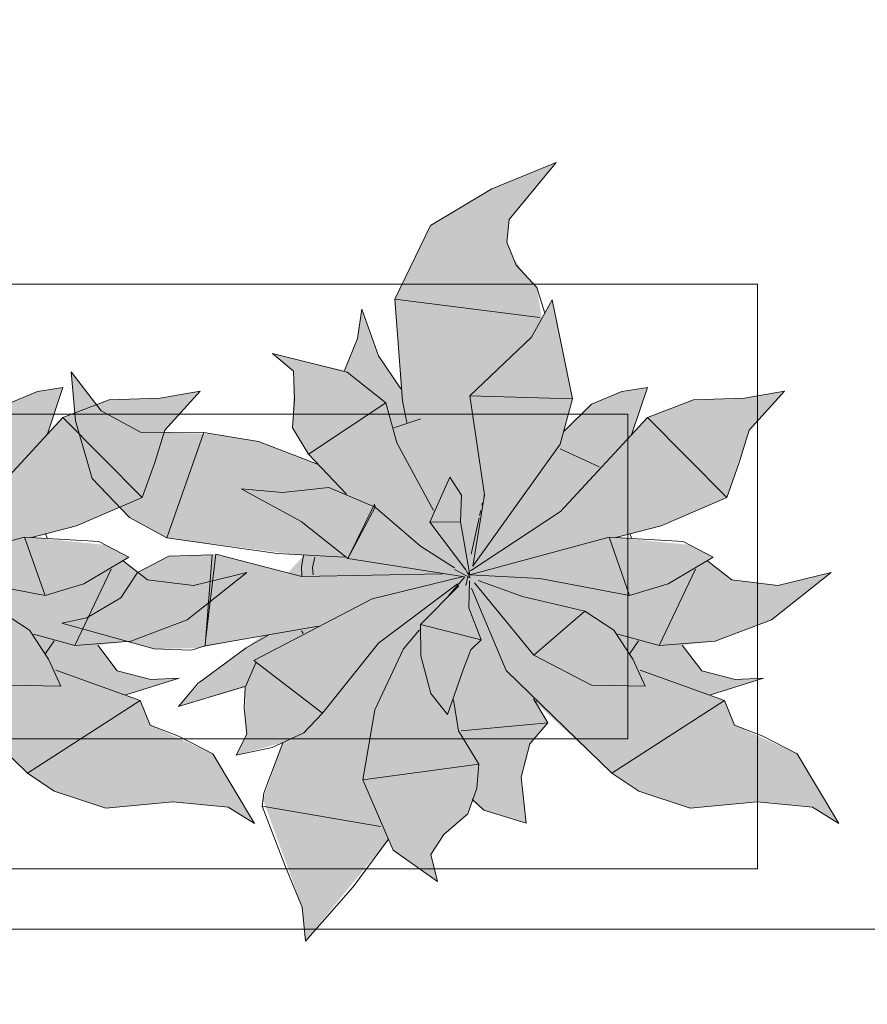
# Model space of a CAD drawing. Header units: millimetres. Extents: x -14761 to 157739, y -22400 to 107990.
# Tile 81 of 256: x 46863 to 47516, y 44942 to 45700. Entities that reach past the tile are written whole.
import ezdxf

# ---------------------------------------------------------------- set-up
doc = ezdxf.new("R2010")
doc.units = ezdxf.units.MM
doc.header["$MEASUREMENT"] = 0
doc.linetypes.add('Штриховая', pattern=[564.444447, 282.222223, -282.222223])
for name, color, linetype in [('Интерьер - Мебель', 7, 'Continuous'), ('Элемент Модели - Зона', 7, 'Continuous'), ('Элемент Модели - Оси', 7, 'Continuous')]:
    doc.layers.add(name, color=color, linetype=linetype)

msp = doc.modelspace()

# ---------------------------------------------------------------- hatches: boundary and pattern name
at = {"layer": 'Интерьер - Мебель', "linetype": 'Continuous', "lineweight": 0, "true_color": 0xffffff}
for points in [[(46825.88, 45590.04), (46776.32, 45569.75), (46729.29, 45541.55), (46701.71, 45484.92), (46706.37, 45415.74), (46690.13, 45439.77), (46676.2, 45477.04), (46673.05, 45454.63), (46662.98, 45429.87), (46607.45, 45442.97), (46623.56, 45429.53), (46623.31, 45392.45), (46622.79, 45385.9), (46635.19, 45365.63), (46642.16, 45357.88), (46595.49, 45375.64), (46560.18, 45381.26), (46511.62, 45382.48), (46475.49, 45398.95), (46452.56, 45429.04), (46455.87, 45391.12), (46468.61, 45346.78), (46497.42, 45316.74), (46526.02, 45301.15), (46631.46, 45287.56), (46619.43, 45274.34), (46563.93, 45288.77), (46527.6, 45287.01), (46503.55, 45274.6), (46490.67, 45254.94), (46464.58, 45239.68), (46445.25, 45235.53), (46516.49, 45215.81), (46550.24, 45216.41), (46599.12, 45225.74), (46554.3, 45192.32), (46535.12, 45171.52), (46586.49, 45186.17), (46586.68, 45160.26), (46587.69, 45150.21), (46579.61, 45133.99), (46615.47, 45143.6), (46600.17, 45099.78), (46630.42, 45016.93), (46632.86, 44990.9), (46696.85, 45069.31), (46700.42, 45060.93), (46734.68, 45036.89), (46729.54, 45057.52), (46739.37, 45072.91), (46757.83, 45088.94), (46761.33, 45098.75), (46770.26, 45091.61), (46802.93, 45081.72), (46798.97, 45117.09), (46805.54, 45142.64), (46819.5, 45158.91), (46809.3, 45175.13), (46868.86, 45120.01), (46889.47, 45106.33), (46929.12, 45093.11), (46980.63, 45098.13), (47023.27, 45094), (47043.52, 45081.45), (47011.61, 45134.96), (46963.18, 45157.16), (46955.65, 45176.06), (46944.66, 45180.36), (46985.52, 45193.34), (46963.73, 45192.28), (46938.02, 45198.83), (46922.98, 45218.68), (46948.43, 45221.59), (46991.81, 45238.15), (47037.68, 45274.55), (46996.63, 45264.53), (46961.26, 45269.01), (46942.75, 45283.14), (46946.82, 45286.43), (46928.86, 45295.77), (46871.84, 45301.51), (46906.67, 45310.41), (46957.25, 45332.13), (46974.52, 45384.13), (47001.79, 45414.12), (46971.06, 45408.73), (46931.61, 45407.51), (46896.15, 45393.86), (46884.25, 45381.31), (46896.17, 45416.8), (46876.48, 45413.79), (46853.08, 45403.94), (46832.09, 45383.29), (46838.48, 45408.05), (46822.87, 45484.37), (46814.94, 45469.99), (46810.97, 45493.89), (46803.06, 45502.45), (46792.9, 45516.6), (46787.97, 45528.79), (46789.81, 45546.08)], [(47275.88, 45590.04), (47226.32, 45569.75), (47179.29, 45541.55), (47151.71, 45484.92), (47156.37, 45415.74), (47140.13, 45439.77), (47126.2, 45477.04), (47123.05, 45454.63), (47112.98, 45429.87), (47057.45, 45442.97), (47073.56, 45429.53), (47073.31, 45392.45), (47072.79, 45385.9), (47085.19, 45365.63), (47092.16, 45357.88), (47045.49, 45375.64), (47010.18, 45381.26), (46961.62, 45382.48), (46925.49, 45398.95), (46902.56, 45429.04), (46905.87, 45391.12), (46918.61, 45346.78), (46947.42, 45316.74), (46976.02, 45301.15), (47081.46, 45287.56), (47069.43, 45274.34), (47013.93, 45288.77), (46977.6, 45287.01), (46953.55, 45274.6), (46940.67, 45254.94), (46914.58, 45239.68), (46895.25, 45235.53), (46966.49, 45215.81), (47000.24, 45216.41), (47049.12, 45225.74), (47004.3, 45192.32), (46985.12, 45171.52), (47036.49, 45186.17), (47036.68, 45160.26), (47037.69, 45150.21), (47029.61, 45133.99), (47065.47, 45143.6), (47050.17, 45099.78), (47080.42, 45016.93), (47082.86, 44990.9), (47146.85, 45069.31), (47150.42, 45060.93), (47184.68, 45036.89), (47179.54, 45057.52), (47189.37, 45072.91), (47207.83, 45088.94), (47211.33, 45098.75), (47220.26, 45091.61), (47252.93, 45081.72), (47248.97, 45117.09), (47255.54, 45142.64), (47269.5, 45158.91), (47259.3, 45175.13), (47318.86, 45120.01), (47339.47, 45106.33), (47379.12, 45093.11), (47430.63, 45098.13), (47473.27, 45094), (47493.52, 45081.45), (47461.61, 45134.96), (47413.18, 45157.16), (47405.65, 45176.06), (47394.66, 45180.36), (47435.52, 45193.34), (47413.73, 45192.28), (47388.02, 45198.83), (47372.98, 45218.68), (47398.43, 45221.59), (47441.81, 45238.15), (47487.68, 45274.55), (47446.63, 45264.53), (47411.26, 45269.01), (47392.75, 45283.14), (47396.82, 45286.43), (47378.86, 45295.77), (47321.84, 45301.51), (47356.67, 45310.41), (47407.25, 45332.13), (47424.52, 45384.13), (47451.79, 45414.12), (47421.06, 45408.73), (47381.61, 45407.51), (47346.15, 45393.86), (47334.25, 45381.31), (47346.17, 45416.8), (47326.48, 45413.79), (47303.08, 45403.94), (47282.09, 45383.29), (47288.48, 45408.05), (47272.87, 45484.37), (47264.94, 45469.99), (47260.97, 45493.89), (47253.06, 45502.45), (47242.9, 45516.6), (47237.97, 45528.79), (47239.81, 45546.08)]]:
    msp.add_hatch(color=7, dxfattribs=at).paths.add_polyline_path(points)

# ---------------------------------------------------------------- linework, layer by layer
at = {"layer": 'Интерьер - Мебель', "color": 7, "linetype": 'Continuous', "lineweight": 15}
for p, q in [((47275.88, 45590.04), (47226.32, 45569.75)), ((47275.88, 45590.04), (47226.32, 45569.75)), ((47275.88, 45590.04), (47239.81, 45546.08)), ((47275.88, 45590.04), (47239.81, 45546.08)), ((47226.32, 45569.75), (47179.29, 45541.55)), ((47226.32, 45569.75), (47179.29, 45541.55)), ((47179.29, 45541.55), (47151.71, 45484.92)), ((47179.29, 45541.55), (47151.71, 45484.92)), ((47239.81, 45546.08), (47237.97, 45528.79)), ((47239.81, 45546.08), (47237.97, 45528.79)), ((47237.97, 45528.79), (47245.15, 45511.02)), ((47237.97, 45528.79), (47245.15, 45511.02)), ((47245.15, 45511.02), (47260.97, 45493.89)), ((47245.15, 45511.02), (47260.97, 45493.89)), ((47431.07, 45496.46), (45631.07, 45496.46)), ((47431.07, 45046.46), (47431.07, 45496.46)), ((47260.97, 45493.89), (47267.29, 45474.16)), ((47260.97, 45493.89), (47267.29, 45474.16)), ((47151.71, 45484.92), (47263.39, 45470.82)), ((47151.71, 45484.92), (47157.66, 45406.53)), ((47151.71, 45484.92), (47263.39, 45470.82)), ((47151.71, 45484.92), (47157.66, 45406.53)), ((47272.87, 45484.37), (47257.01, 45455.61)), ((47272.87, 45484.37), (47257.01, 45455.61)), ((47272.87, 45484.37), (47288.48, 45408.05)), ((47272.87, 45484.37), (47288.48, 45408.05)), ((47126.2, 45477.04), (47123.05, 45454.63)), ((47126.2, 45477.04), (47123.05, 45454.63)), ((47126.2, 45477.04), (47139.17, 45441.19)), ((47126.2, 45477.04), (47139.17, 45441.19)), ((47123.05, 45454.63), (47112.98, 45429.87)), ((47123.05, 45454.63), (47112.98, 45429.87)), ((47257.01, 45455.61), (47209.53, 45410.42)), ((47257.01, 45455.61), (47209.53, 45410.42)), ((47057.45, 45442.97), (47073.56, 45429.53)), ((47057.45, 45442.97), (47115.11, 45428.78)), ((47057.45, 45442.97), (47073.56, 45429.53)), ((47057.45, 45442.97), (47115.11, 45428.78)), ((47139.17, 45441.19), (47156.37, 45415.74)), ((47139.17, 45441.19), (47156.37, 45415.74)), ((46902.56, 45429.04), (46905.87, 45391.12)), ((46902.56, 45429.04), (46925.49, 45398.95)), ((46902.56, 45429.04), (46905.87, 45391.12)), ((46902.56, 45429.04), (46925.49, 45398.95)), ((47073.56, 45429.53), (47074.56, 45408.01)), ((47073.56, 45429.53), (47074.56, 45408.01)), ((47115.11, 45428.78), (47144.87, 45404.99)), ((47115.11, 45428.78), (47144.87, 45404.99)), ((46876.48, 45413.79), (46853.08, 45403.94)), ((46876.48, 45413.79), (46853.08, 45403.94)), ((46896.17, 45416.8), (46876.48, 45413.79)), ((46896.17, 45416.8), (46876.48, 45413.79)), ((46896.17, 45416.8), (46884.25, 45381.31)), ((46896.17, 45416.8), (46884.25, 45381.31)), ((47001.79, 45414.12), (46971.06, 45408.73)), ((47001.79, 45414.12), (46971.06, 45408.73)), ((47001.79, 45414.12), (46974.52, 45384.13)), ((47001.79, 45414.12), (46974.52, 45384.13)), ((47326.48, 45413.79), (47303.08, 45403.94)), ((47326.48, 45413.79), (47303.08, 45403.94)), ((47346.17, 45416.8), (47326.48, 45413.79)), ((47346.17, 45416.8), (47326.48, 45413.79)), ((47346.17, 45416.8), (47334.25, 45381.31)), ((47346.17, 45416.8), (47334.25, 45381.31)), ((47451.79, 45414.12), (47421.06, 45408.73)), ((47451.79, 45414.12), (47421.06, 45408.73)), ((47451.79, 45414.12), (47424.52, 45384.13)), ((47451.79, 45414.12), (47424.52, 45384.13)), ((46931.61, 45407.51), (46896.15, 45393.86)), ((46931.61, 45407.51), (46896.15, 45393.86)), ((46971.06, 45408.73), (46931.61, 45407.51)), ((46971.06, 45408.73), (46931.61, 45407.51)), ((47074.56, 45408.01), (47072.79, 45385.9)), ((47074.56, 45408.01), (47072.79, 45385.9)), ((47144.87, 45404.99), (47085.19, 45365.63)), ((47144.87, 45404.99), (47085.19, 45365.63)), ((47144.87, 45404.99), (47153.27, 45374.2)), ((47144.87, 45404.99), (47153.27, 45374.2)), ((47157.66, 45406.53), (47161.06, 45390.04)), ((47157.66, 45406.53), (47161.06, 45390.04)), ((47209.53, 45410.42), (47288.48, 45408.05)), ((47209.53, 45410.42), (47220.64, 45334.34)), ((47209.53, 45410.42), (47288.48, 45408.05)), ((47209.53, 45410.42), (47220.64, 45334.34)), ((47288.48, 45408.05), (47278.94, 45373.41)), ((47288.48, 45408.05), (47278.94, 45373.41)), ((47303.08, 45403.94), (47282.09, 45383.29)), ((47303.08, 45403.94), (47282.09, 45383.29)), ((47381.61, 45407.51), (47346.15, 45393.86)), ((47381.61, 45407.51), (47346.15, 45393.86)), ((47421.06, 45408.73), (47381.61, 45407.51)), ((47421.06, 45408.73), (47381.61, 45407.51)), ((47331.07, 45396.46), (45731.07, 45396.46)), ((46925.49, 45398.95), (46955.83, 45382.53)), ((46925.49, 45398.95), (46955.83, 45382.53)), ((47331.07, 45146.46), (47331.07, 45396.46)), ((46896.15, 45393.86), (46829.32, 45321.58)), ((46896.15, 45393.86), (46829.32, 45321.58)), ((46896.15, 45393.86), (46957.25, 45332.13)), ((46896.15, 45393.86), (46957.25, 45332.13)), ((46905.87, 45391.12), (46918.61, 45346.78)), ((46905.87, 45391.12), (46918.61, 45346.78)), ((47171.64, 45392.89), (47151, 45385.78)), ((47171.64, 45392.89), (47151, 45385.78)), ((47346.15, 45393.86), (47279.32, 45321.58)), ((47346.15, 45393.86), (47279.32, 45321.58)), ((47346.15, 45393.86), (47407.25, 45332.13)), ((47346.15, 45393.86), (47407.25, 45332.13)), ((46955.83, 45382.53), (47004.65, 45382.14)), ((46955.83, 45382.53), (47004.65, 45382.14)), ((46974.52, 45384.13), (46966.58, 45358.28)), ((46974.52, 45384.13), (46966.58, 45358.28)), ((47004.65, 45382.14), (46976.02, 45301.15)), ((47004.65, 45382.14), (46976.02, 45301.15)), ((47004.65, 45382.14), (47046.63, 45375.46)), ((47004.65, 45382.14), (47046.63, 45375.46)), ((47072.79, 45385.9), (47085.19, 45365.63)), ((47072.79, 45385.9), (47085.19, 45365.63)), ((47424.52, 45384.13), (47416.58, 45358.28)), ((47424.52, 45384.13), (47416.58, 45358.28)), ((47046.63, 45375.46), (47092.16, 45357.88)), ((47046.63, 45375.46), (47092.16, 45357.88)), ((47153.27, 45374.2), (47181.52, 45322.36)), ((47153.27, 45374.2), (47181.52, 45322.36)), ((47278.94, 45373.41), (47211.72, 45279.3)), ((47278.94, 45373.41), (47211.72, 45279.3)), ((47278.9, 45369.74), (47309, 45355.91)), ((47278.9, 45369.74), (47309, 45355.91)), ((46966.58, 45358.28), (46957.25, 45332.13)), ((46966.58, 45358.28), (46957.25, 45332.13)), ((47085.19, 45365.63), (47114.53, 45334.92)), ((47085.19, 45365.63), (47114.53, 45334.92)), ((47416.58, 45358.28), (47407.25, 45332.13)), ((47416.58, 45358.28), (47407.25, 45332.13)), ((46918.61, 45346.78), (46947.42, 45316.74)), ((46918.61, 45346.78), (46947.42, 45316.74)), ((47194.14, 45347.96), (47178.7, 45313.26)), ((47194.14, 45347.96), (47178.7, 45313.26)), ((47194.14, 45347.96), (47202.99, 45334.17)), ((47194.14, 45347.96), (47202.99, 45334.17)), ((47033.3, 45338.8), (47065.19, 45335.98)), ((47033.3, 45338.8), (47079.69, 45313.74)), ((47033.3, 45338.8), (47065.19, 45335.98)), ((47033.3, 45338.8), (47079.69, 45313.74)), ((47100.79, 45340), (47065.19, 45335.98)), ((47100.79, 45340), (47065.19, 45335.98)), ((47100.79, 45340), (47136.66, 45324.76)), ((47100.79, 45340), (47136.66, 45324.76)), ((46957.25, 45332.13), (46906.67, 45310.41)), ((46957.25, 45332.13), (46906.67, 45310.41)), ((47202.99, 45334.17), (47202.24, 45313.48)), ((47202.99, 45334.17), (47202.24, 45313.48)), ((47220.64, 45334.34), (47211.72, 45279.3)), ((47220.64, 45334.34), (47211.72, 45279.3)), ((47219.14, 45328.16), (47218.72, 45326.23)), ((47219.14, 45328.16), (47218.72, 45326.23)), ((47220.4, 45333.96), (47220.19, 45332.99)), ((47220.4, 45333.96), (47220.19, 45332.99)), ((47407.25, 45332.13), (47356.67, 45310.41)), ((47407.25, 45332.13), (47356.67, 45310.41)), ((47135.93, 45327.02), (47115.41, 45285.19)), ((47135.93, 45327.02), (47115.41, 45285.19)), ((47136.66, 45324.76), (47115.41, 45285.19)), ((47136.66, 45324.76), (47115.41, 45285.19)), ((47135.93, 45327.02), (47136.66, 45324.76)), ((47135.93, 45327.02), (47136.66, 45324.76)), ((47136.66, 45324.76), (47171.35, 45294.78)), ((47136.66, 45324.76), (47171.35, 45294.78)), ((47279.32, 45321.58), (47210, 45275.9)), ((47279.32, 45321.58), (47210, 45275.9)), ((47217.88, 45322.36), (47217.03, 45318.5)), ((47217.88, 45322.36), (47217.03, 45318.5)), ((46947.42, 45316.74), (46976.02, 45301.15)), ((46947.42, 45316.74), (46976.02, 45301.15)), ((47079.69, 45313.74), (47115.41, 45285.19)), ((47079.69, 45313.74), (47115.41, 45285.19)), ((47202.24, 45313.48), (47178.7, 45313.26)), ((47202.24, 45313.48), (47178.7, 45313.26)), ((47178.7, 45313.26), (47206.42, 45276.66)), ((47178.7, 45313.26), (47206.42, 45276.66)), ((47202.24, 45313.48), (47209.41, 45272.71)), ((47202.24, 45313.48), (47209.41, 45272.71)), ((47216.61, 45316.56), (47210.51, 45288.58)), ((47216.61, 45316.56), (47210.51, 45288.58)), ((46906.67, 45310.41), (46871.86, 45301.51)), ((46906.67, 45310.41), (46871.86, 45301.51)), ((47356.67, 45310.41), (47321.86, 45301.51)), ((47356.67, 45310.41), (47321.86, 45301.51)), ((46866.64, 45301.82), (46759.41, 45272.71)), ((46866.64, 45301.82), (46759.41, 45272.71)), ((46866.64, 45301.82), (46923.8, 45298.4)), ((46866.64, 45301.82), (46882.5, 45256.94)), ((46866.64, 45301.82), (46923.8, 45298.4)), ((46866.64, 45301.82), (46882.5, 45256.94)), ((46882.75, 45304.62), (46883.96, 45300.85)), ((46882.75, 45304.62), (46883.96, 45300.85)), ((46923.8, 45298.4), (46946.82, 45286.43)), ((46923.8, 45298.4), (46946.82, 45286.43)), ((46976.02, 45301.15), (47061, 45289.21)), ((46976.02, 45301.15), (47061, 45289.21)), ((47316.64, 45301.82), (47209.41, 45272.71)), ((47316.64, 45301.82), (47209.41, 45272.71)), ((47316.64, 45301.82), (47373.8, 45298.4)), ((47316.64, 45301.82), (47332.5, 45256.94)), ((47316.64, 45301.82), (47373.8, 45298.4)), ((47316.64, 45301.82), (47332.5, 45256.94)), ((47332.75, 45304.62), (47333.96, 45300.85)), ((47332.75, 45304.62), (47333.96, 45300.85)), ((47373.8, 45298.4), (47396.82, 45286.43)), ((47373.8, 45298.4), (47396.82, 45286.43)), ((47171.35, 45294.78), (47197.63, 45278.16)), ((47171.35, 45294.78), (47197.63, 45278.16)), ((46946.82, 45286.43), (46912.15, 45265.71)), ((46946.82, 45286.43), (46912.15, 45265.71)), ((46942.75, 45283.14), (46961.26, 45269.01)), ((46942.75, 45283.14), (46961.26, 45269.01)), ((46977.6, 45287.01), (46953.55, 45274.6)), ((46977.6, 45287.01), (46953.55, 45274.6)), ((47011.17, 45288.17), (46977.6, 45287.01)), ((47011.17, 45288.17), (46977.6, 45287.01)), ((47011.17, 45288.17), (47005.58, 45218.16)), ((47011.17, 45288.17), (47005.58, 45218.16)), ((47013.93, 45288.77), (47006.03, 45221.98)), ((47013.93, 45288.77), (47006.03, 45221.98)), ((47013.93, 45288.77), (47080.13, 45271.56)), ((47013.93, 45288.77), (47080.13, 45271.56)), ((47061, 45289.21), (47112.96, 45286.43)), ((47061, 45289.21), (47112.96, 45286.43)), ((47081.46, 45287.56), (47079.71, 45278.84)), ((47081.46, 45287.56), (47079.71, 45278.84)), ((47090.01, 45286.46), (47088.4, 45278.43)), ((47090.01, 45286.46), (47088.4, 45278.43)), ((47115.41, 45285.19), (47203.75, 45271.42)), ((47115.41, 45285.19), (47203.75, 45271.42)), ((47396.82, 45286.43), (47362.15, 45265.71)), ((47396.82, 45286.43), (47362.15, 45265.71)), ((47392.75, 45283.14), (47411.26, 45269.01)), ((47392.75, 45283.14), (47411.26, 45269.01)), ((46933.16, 45277.14), (46905.2, 45218.35)), ((46933.16, 45277.14), (46905.2, 45218.35)), ((47079.71, 45278.84), (47080.1, 45272.09)), ((47079.71, 45278.84), (47080.1, 45272.09)), ((47088.4, 45278.43), (47088.72, 45272.77)), ((47088.4, 45278.43), (47088.72, 45272.77)), ((47197.77, 45276.92), (47209.8, 45270.47)), ((47197.77, 45276.92), (47209.8, 45270.47)), ((47206.68, 45276.19), (47209.8, 45270.47)), ((47206.68, 45276.19), (47209.8, 45270.47)), ((47208.97, 45275.2), (47208.5, 45273.24)), ((47208.97, 45275.2), (47208.5, 45273.24)), ((47383.16, 45277.14), (47355.2, 45218.35)), ((47383.16, 45277.14), (47355.2, 45218.35)), ((46813.43, 45269.88), (46882.5, 45256.94)), ((46813.43, 45269.88), (46882.5, 45256.94)), ((46953.55, 45274.6), (46940.67, 45254.94)), ((46953.55, 45274.6), (46940.67, 45254.94)), ((46961.26, 45269.01), (46996.63, 45264.53)), ((46961.26, 45269.01), (46996.63, 45264.53)), ((47037.68, 45274.55), (46991.81, 45238.15)), ((47037.68, 45274.55), (46991.81, 45238.15)), ((47037.68, 45274.55), (46996.63, 45264.53)), ((47037.68, 45274.55), (46996.63, 45264.53)), ((47188.3, 45273.4), (47080.13, 45271.56)), ((47188.3, 45273.4), (47080.13, 45271.56)), ((47204.57, 45271.52), (47134.19, 45254.22)), ((47204.57, 45271.52), (47134.19, 45254.22)), ((47205.62, 45271.28), (47193.1, 45256.65)), ((47205.62, 45271.28), (47193.1, 45256.65)), ((47208.03, 45271.28), (47206.37, 45264.43)), ((47208.03, 45271.28), (47206.37, 45264.43)), ((47208.66, 45273.7), (47209.41, 45272.71)), ((47208.66, 45273.7), (47209.41, 45272.71)), ((47209.28, 45268.02), (47208.71, 45247.27)), ((47209.28, 45268.02), (47208.71, 45247.27)), ((47209.41, 45272.71), (47263.43, 45269.88)), ((47209.41, 45272.71), (47263.43, 45269.88)), ((47215.9, 45268.31), (47250.13, 45256.16)), ((47215.9, 45268.31), (47250.13, 45256.16)), ((47263.43, 45269.88), (47332.5, 45256.94)), ((47263.43, 45269.88), (47332.5, 45256.94)), ((47411.26, 45269.01), (47446.63, 45264.53)), ((47411.26, 45269.01), (47446.63, 45264.53)), ((47487.68, 45274.55), (47441.81, 45238.15)), ((47487.68, 45274.55), (47441.81, 45238.15)), ((47487.68, 45274.55), (47446.63, 45264.53)), ((47487.68, 45274.55), (47446.63, 45264.53)), ((46912.15, 45265.71), (46882.5, 45256.94)), ((46912.15, 45265.71), (46882.5, 45256.94)), ((47200.07, 45265.74), (47139.17, 45220.28)), ((47200.07, 45265.74), (47139.17, 45220.28)), ((47201.04, 45264.27), (47171.51, 45234.46)), ((47201.04, 45264.27), (47171.51, 45234.46)), ((47210.73, 45262.43), (47237.43, 45199.11)), ((47210.73, 45262.43), (47237.43, 45199.11)), ((47213.07, 45266.49), (47258.73, 45210.93)), ((47213.07, 45266.49), (47258.73, 45210.93)), ((47362.15, 45265.71), (47332.5, 45256.94)), ((47362.15, 45265.71), (47332.5, 45256.94)), ((46940.67, 45254.94), (46914.58, 45239.68)), ((46940.67, 45254.94), (46914.58, 45239.68)), ((47134.19, 45254.22), (47043.12, 45206.91)), ((47134.19, 45254.22), (47043.12, 45206.91)), ((47250.13, 45256.16), (47298.06, 45244.72)), ((47250.13, 45256.16), (47298.06, 45244.72)), ((46848.06, 45244.72), (46870.42, 45230.2)), ((46848.06, 45244.72), (46870.42, 45230.2)), ((47208.71, 45247.27), (47218.06, 45222.72)), ((47208.71, 45247.27), (47218.06, 45222.72)), ((47298.06, 45244.72), (47258.73, 45210.93)), ((47298.06, 45244.72), (47258.73, 45210.93)), ((47298.06, 45244.72), (47320.42, 45230.2)), ((47298.06, 45244.72), (47320.42, 45230.2)), ((46914.58, 45239.68), (46895.25, 45235.53)), ((46914.58, 45239.68), (46895.25, 45235.53)), ((46991.81, 45238.15), (46948.43, 45221.59)), ((46991.81, 45238.15), (46948.43, 45221.59)), ((47441.81, 45238.15), (47398.43, 45221.59)), ((47441.81, 45238.15), (47398.43, 45221.59)), ((46870.42, 45230.2), (46884.92, 45207.97)), ((46870.42, 45230.2), (46884.92, 45207.97)), ((46895.25, 45235.53), (46966.49, 45215.81)), ((46895.25, 45235.53), (46966.49, 45215.81)), ((47092.66, 45233.31), (47005.58, 45218.16)), ((47092.66, 45233.31), (47005.58, 45218.16)), ((47079.93, 45229.58), (47081.22, 45227.62)), ((47079.93, 45229.58), (47081.22, 45227.62)), ((47170.78, 45230.55), (47158.27, 45215.93)), ((47170.78, 45230.55), (47158.27, 45215.93)), ((47171.51, 45234.46), (47218.06, 45222.72)), ((47171.51, 45234.46), (47171.85, 45210.39)), ((47171.51, 45234.46), (47218.06, 45222.72)), ((47171.51, 45234.46), (47171.85, 45210.39)), ((47320.42, 45230.2), (47334.92, 45207.97)), ((47320.42, 45230.2), (47334.92, 45207.97)), ((46873.48, 45227.16), (46905.2, 45218.35)), ((46873.48, 45227.16), (46905.2, 45218.35)), ((46889.31, 45221.86), (46882.61, 45212.19)), ((46889.31, 45221.86), (46882.61, 45212.19)), ((47054.41, 45226.33), (47037.1, 45216.48)), ((47054.41, 45226.33), (47037.1, 45216.48)), ((47218.06, 45222.72), (47210.21, 45215)), ((47218.06, 45222.72), (47210.21, 45215)), ((47323.48, 45227.16), (47355.2, 45218.35)), ((47323.48, 45227.16), (47355.2, 45218.35)), ((47339.31, 45221.86), (47332.61, 45212.19)), ((47339.31, 45221.86), (47332.61, 45212.19)), ((46948.43, 45221.59), (46905.2, 45218.35)), ((46948.43, 45221.59), (46905.2, 45218.35)), ((46922.98, 45218.68), (46938.02, 45198.83)), ((46922.98, 45218.68), (46938.02, 45198.83)), ((46966.49, 45215.81), (46994.9, 45214.67)), ((46966.49, 45215.81), (46994.9, 45214.67)), ((47005.58, 45218.16), (46994.9, 45214.67)), ((47005.58, 45218.16), (46994.9, 45214.67)), ((47037.1, 45216.48), (47000.1, 45189.23)), ((47037.1, 45216.48), (47000.1, 45189.23)), ((47139.17, 45220.28), (47095.97, 45166.34)), ((47139.17, 45220.28), (47095.97, 45166.34)), ((47158.27, 45215.93), (47136.43, 45168.99)), ((47158.27, 45215.93), (47136.43, 45168.99)), ((47210.21, 45215), (47204.53, 45200.5)), ((47210.21, 45215), (47204.53, 45200.5)), ((47398.43, 45221.59), (47355.2, 45218.35)), ((47398.43, 45221.59), (47355.2, 45218.35)), ((47372.98, 45218.68), (47388.02, 45198.83)), ((47372.98, 45218.68), (47388.02, 45198.83)), ((46884.92, 45207.97), (46894.57, 45187.1)), ((46884.92, 45207.97), (46894.57, 45187.1)), ((47043.12, 45206.91), (47095.97, 45166.34)), ((47043.12, 45206.91), (47095.97, 45166.34)), ((47171.85, 45210.39), (47179.36, 45181.38)), ((47171.85, 45210.39), (47179.36, 45181.38)), ((47258.73, 45210.93), (47303.02, 45187.84)), ((47258.73, 45210.93), (47303.02, 45187.84)), ((47334.92, 45207.97), (47344.57, 45187.1)), ((47334.92, 45207.97), (47344.57, 45187.1)), ((46787.43, 45199.11), (46868.86, 45120.01)), ((46787.43, 45199.11), (46868.86, 45120.01)), ((46890.73, 45199.3), (46955.65, 45176.06)), ((46890.73, 45199.3), (46955.65, 45176.06)), ((47044.88, 45205.55), (47036.49, 45186.17)), ((47044.88, 45205.55), (47036.49, 45186.17)), ((47204.53, 45200.5), (47192.22, 45165.27)), ((47204.53, 45200.5), (47192.22, 45165.27)), ((47237.43, 45199.11), (47318.86, 45120.01)), ((47237.43, 45199.11), (47318.86, 45120.01)), ((47340.73, 45199.3), (47405.65, 45176.06)), ((47340.73, 45199.3), (47405.65, 45176.06)), ((46938.02, 45198.83), (46963.73, 45192.28)), ((46938.02, 45198.83), (46963.73, 45192.28)), ((46985.52, 45193.34), (46944.66, 45180.36)), ((46985.52, 45193.34), (46944.66, 45180.36)), ((46985.52, 45193.34), (46963.73, 45192.28)), ((46985.52, 45193.34), (46963.73, 45192.28)), ((47388.02, 45198.83), (47413.73, 45192.28)), ((47388.02, 45198.83), (47413.73, 45192.28)), ((47435.52, 45193.34), (47394.66, 45180.36)), ((47435.52, 45193.34), (47394.66, 45180.36)), ((47435.52, 45193.34), (47413.73, 45192.28)), ((47435.52, 45193.34), (47413.73, 45192.28)), ((46853.02, 45187.84), (46894.57, 45187.1)), ((46853.02, 45187.84), (46894.57, 45187.1)), ((47000.1, 45189.23), (46985.12, 45171.52)), ((47000.1, 45189.23), (46985.12, 45171.52)), ((47035.91, 45186.72), (46985.12, 45171.52)), ((47035.91, 45186.72), (46985.12, 45171.52)), ((47036.49, 45186.17), (47035.68, 45170.3)), ((47036.49, 45186.17), (47035.68, 45170.3)), ((47303.02, 45187.84), (47344.57, 45187.1)), ((47303.02, 45187.84), (47344.57, 45187.1)), ((47179.36, 45181.38), (47192.22, 45165.27)), ((47179.36, 45181.38), (47192.22, 45165.27)), ((47196.99, 45176.44), (47200.7, 45152.6)), ((47196.99, 45176.44), (47200.7, 45152.6)), ((47258.57, 45177.41), (47269.5, 45158.91)), ((47258.57, 45177.41), (47269.5, 45158.91)), ((46955.65, 45176.06), (46868.86, 45120.01)), ((46955.65, 45176.06), (46868.86, 45120.01)), ((46955.65, 45176.06), (46963.18, 45157.16)), ((46955.65, 45176.06), (46963.18, 45157.16)), ((47035.68, 45170.3), (47037.69, 45150.21)), ((47035.68, 45170.3), (47037.69, 45150.21)), ((47136.43, 45168.99), (47127.15, 45115.09)), ((47136.43, 45168.99), (47127.15, 45115.09)), ((47261.72, 45175.88), (47259.3, 45175.13)), ((47261.72, 45175.88), (47259.3, 45175.13)), ((47405.65, 45176.06), (47318.86, 45120.01)), ((47405.65, 45176.06), (47318.86, 45120.01)), ((47405.65, 45176.06), (47413.18, 45157.16)), ((47405.65, 45176.06), (47413.18, 45157.16)), ((47095.97, 45166.34), (47081.64, 45151.19)), ((47095.97, 45166.34), (47081.64, 45151.19)), ((46963.18, 45157.16), (46985.11, 45148.58)), ((46963.18, 45157.16), (46985.11, 45148.58)), ((47269.5, 45158.91), (47202.66, 45152.62)), ((47269.5, 45158.91), (47202.66, 45152.62)), ((47269.5, 45158.91), (47255.54, 45142.64)), ((47269.5, 45158.91), (47255.54, 45142.64)), ((47413.18, 45157.16), (47435.11, 45148.58)), ((47413.18, 45157.16), (47435.11, 45148.58)), ((45731.07, 45146.46), (47331.07, 45146.46)), ((46985.11, 45148.58), (47011.62, 45134.96)), ((46985.11, 45148.58), (47011.62, 45134.96)), ((47037.69, 45150.21), (47029.61, 45133.99)), ((47037.69, 45150.21), (47029.61, 45133.99)), ((47081.64, 45151.19), (47057.22, 45139.92)), ((47081.64, 45151.19), (47057.22, 45139.92)), ((47200.7, 45152.6), (47216.3, 45126.98)), ((47200.7, 45152.6), (47216.3, 45126.98)), ((47435.11, 45148.58), (47461.62, 45134.96)), ((47435.11, 45148.58), (47461.62, 45134.96)), ((47057.22, 45139.92), (47029.61, 45133.99)), ((47057.22, 45139.92), (47029.61, 45133.99)), ((47065.47, 45143.6), (47050.79, 45104.74)), ((47065.47, 45143.6), (47050.79, 45104.74)), ((47255.54, 45142.64), (47248.97, 45117.09)), ((47255.54, 45142.64), (47248.97, 45117.09)), ((47011.62, 45134.96), (47043.52, 45081.44)), ((47011.62, 45134.96), (47043.52, 45081.44)), ((47461.62, 45134.96), (47493.52, 45081.44)), ((47461.62, 45134.96), (47493.52, 45081.44)), ((47216.3, 45126.98), (47127.15, 45115.09)), ((47216.3, 45126.98), (47127.15, 45115.09)), ((47216.3, 45126.98), (47214.82, 45108.55)), ((47216.3, 45126.98), (47214.82, 45108.55)), ((46868.86, 45120.01), (46889.47, 45106.33)), ((46868.86, 45120.01), (46889.47, 45106.33)), ((47248.97, 45117.09), (47252.93, 45081.72)), ((47248.97, 45117.09), (47252.93, 45081.72)), ((47318.86, 45120.01), (47339.47, 45106.33)), ((47318.86, 45120.01), (47339.47, 45106.33)), ((47127.15, 45115.09), (47150.42, 45060.93)), ((47127.15, 45115.09), (47150.42, 45060.93)), ((47214.82, 45108.55), (47207.83, 45088.94)), ((47214.82, 45108.55), (47207.83, 45088.94)), ((46889.47, 45106.33), (46929.12, 45093.11)), ((46889.47, 45106.33), (46929.12, 45093.11)), ((47050.79, 45104.74), (47049.55, 45094.81)), ((47050.79, 45104.74), (47049.55, 45094.81)), ((47339.47, 45106.33), (47379.12, 45093.11)), ((47339.47, 45106.33), (47379.12, 45093.11)), ((46980.63, 45098.13), (46929.12, 45093.11)), ((46980.63, 45098.13), (46929.12, 45093.11)), ((46980.63, 45098.13), (47023.27, 45094)), ((46980.63, 45098.13), (47023.27, 45094)), ((47023.27, 45094), (47043.52, 45081.44)), ((47023.27, 45094), (47043.52, 45081.44)), ((47049.55, 45094.81), (47140.74, 45079.13)), ((47049.55, 45094.81), (47067.52, 45047.96)), ((47049.55, 45094.81), (47140.74, 45079.13)), ((47049.55, 45094.81), (47067.52, 45047.96)), ((47211.38, 45100.21), (47220.26, 45091.61)), ((47211.38, 45100.21), (47220.26, 45091.61)), ((47430.63, 45098.13), (47379.12, 45093.11)), ((47430.63, 45098.13), (47379.12, 45093.11)), ((47430.63, 45098.13), (47473.27, 45094)), ((47430.63, 45098.13), (47473.27, 45094)), ((47473.27, 45094), (47493.52, 45081.44)), ((47473.27, 45094), (47493.52, 45081.44)), ((47207.83, 45088.94), (47189.36, 45072.91)), ((47207.83, 45088.94), (47189.36, 45072.91)), ((47220.26, 45091.61), (47252.93, 45081.72)), ((47220.26, 45091.61), (47252.93, 45081.72)), ((47189.36, 45072.91), (47179.54, 45057.52)), ((47189.36, 45072.91), (47179.54, 45057.52)), ((47146.84, 45069.31), (47119.66, 45032.6)), ((47146.84, 45069.31), (47119.66, 45032.6)), ((47150.42, 45060.93), (47184.68, 45036.89)), ((47150.42, 45060.93), (47184.68, 45036.89)), ((47179.54, 45057.52), (47184.68, 45036.89)), ((47179.54, 45057.52), (47184.68, 45036.89)), ((47067.52, 45047.96), (47080.42, 45016.93)), ((47067.52, 45047.96), (47080.42, 45016.93)), ((45631.07, 45046.46), (47431.07, 45046.46)), ((47119.66, 45032.6), (47082.86, 44990.9)), ((47119.66, 45032.6), (47082.86, 44990.9)), ((47080.42, 45016.93), (47082.86, 44990.9)), ((47080.42, 45016.93), (47082.86, 44990.9))]:
    msp.add_line(p, q, dxfattribs=at)
at = {"layer": 'Элемент Модели - Зона', "color": 7, "linetype": 'Штриховая', "lineweight": 15, "flags": 128}
for points in [[(36150, 44957.41), (36110, 44957.41), (36110, 36320), (41880.26, 36320), (41880.26, 39141.58), (45142.53, 42405.14), (45156.67, 42391), (45156.67, 42420), (63300, 42420), (63300, 42400), (77399.73, 42400), (77399.73, 42420), (114081.36, 42420), (117316.72, 39176.53), (117320.06, 38841.89), (117320.06, 36305), (117360, 36305), (117360, 34300), (117120, 34300), (117120, 35700), (116700, 35700), (116700, 36100), (108300, 36100), (108300, 35700), (107700, 35700), (107700, 36100), (99320, 36100), (99320, 26970), (107700, 26970), (107700, 27650), (108300, 27650), (108300, 26460), (112380, 26460), (112380, 27370), (112500, 27370), (112500, 21180.11), (117120, 21180.11), (117120, 26250), (116650, 26250), (116650, 27750), (117120, 27750), (117120, 32800), (117360, 32800), (117360, 20150.06), (117120, 20150.06), (117120, 20940.11), (99320, 20940.11), (99320, 14650.06), (117120, 14650.06), (117120, 17700.06), (116700.06, 17700.06), (116700.06, 18325.56), (117120, 18325.56), (117120, 18650.06), (117360, 18650.06), (117360, 18320.06), (120850, 18320.06), (120850, 37205.12), (120238.88, 37205.12), (120238.88, 45000), (125700, 45000), (125700, 45300), (126300, 45300), (126300, 45000), (141025, 45000), (141025, 45100), (140125, 45100), (140125, 47500), (132700, 47500), (132700, 53680), (130530, 53680), (130530, 54300), (129182.9, 54300), (126300, 54300), (126300, 53700), (125700, 53700), (125700, 54212.5), (124799.78, 54212.5), (117300, 54212.5), (117300, 53700), (116700, 53700), (116700, 54212.5), (108300, 54212.5), (108300, 53700), (107700, 53700), (107700, 54212.5), (99300, 54212.5), (99300, 53700), (98700, 53700), (98700, 54212.5), (90650, 54212.5), (90650, 53700), (90050, 53700), (89950, 53700), (89950, 48632.8), (77450.06, 48632.8), (77450.06, 53800), (77450.06, 61690), (77460.06, 61690), (77460.06, 67850), (74720, 67850), (74720, 59730), (73964.53, 59730), (73964.53, 54212), (72300.06, 54212), (72300.06, 53700), (71700.06, 53700), (71700.06, 54212), (63300, 54212), (63300, 53700), (62700, 53700), (62700, 54212), (61025.03, 54212), (61025.03, 46500), (61025.03, 45000), (54300, 45000), (54300, 44700), (53700, 44700), (53700, 45000), (45300, 45000), (45300, 44700), (44700, 44700), (44700, 45000), (36750, 45000), (36750, 44700), (36150, 44700)], [(36110, 45157.41), (36110, 44957.41), (36150, 44957.41), (36150, 45300), (36750, 45300), (36750, 45000), (44700, 45000), (44700, 45300), (45300, 45300), (45300, 45000), (53700, 45000), (53700, 45300), (54300, 45300), (54300, 44957.41), (61025.03, 44957.41), (61025.03, 54212.5), (61035.53, 54212.5), (61035.53, 59730), (60580, 59730), (60580, 63080), (60300, 63080), (60300, 63320), (62680, 63320), (62680, 64500), (55920, 64500), (55920, 63320), (58800, 63320), (58800, 63080), (58000, 63080), (58000, 52600), (48600, 52600), (48600, 53700), (36110, 53700), (36110, 53650)]]:
    msp.add_lwpolyline(points, close=True, dxfattribs=at)
at = {"layer": 'Элемент Модели - Оси', "color": 7, "linetype": 'Continuous', "lineweight": 15}
msp.add_line((-12760.58, 45000), (155650, 45000), dxfattribs=at)

doc.saveas('drawing.dxf')
